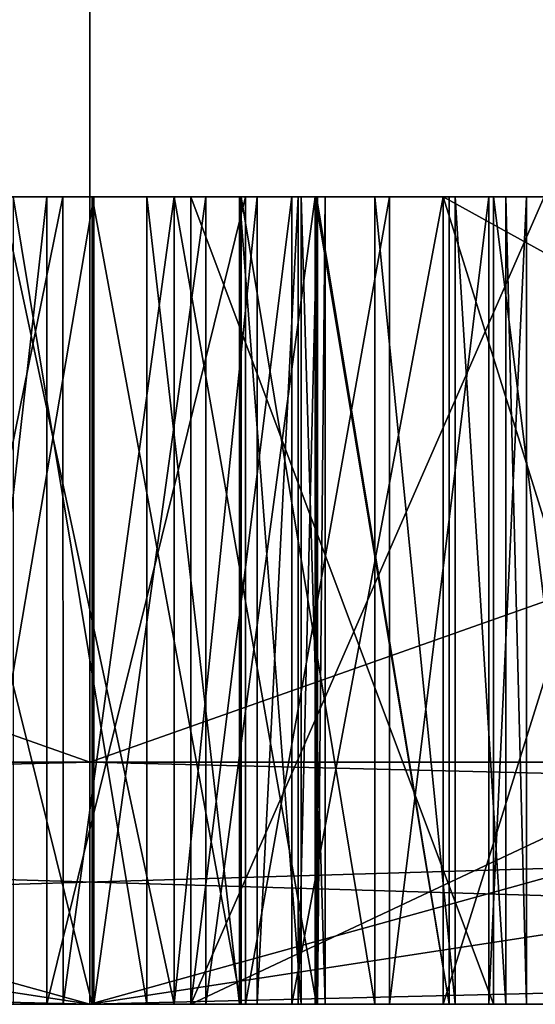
# Model space of a CAD drawing. Header units: millimetres. Extents: x -25 to 90, y -3 to 328.
# Tile 10 of 139: x -0.087 to 0.552, y -3 to -1.78. Entities that reach past the tile are written whole.
import ezdxf

# ---------------------------------------------------------------- set-up
doc = ezdxf.new("R2010")
doc.units = ezdxf.units.MM
doc.header["$LTSCALE"] = 65.185185
for name, color, linetype in [('430', 7, 'CONTINUOUS'), ('433', 7, 'CONTINUOUS'), ('436', 7, 'CONTINUOUS'), ('437', 7, 'CONTINUOUS'), ('438', 7, 'CONTINUOUS'), ('443', 7, 'CONTINUOUS'), ('445', 7, 'CONTINUOUS'), ('446', 7, 'CONTINUOUS'), ('447', 7, 'CONTINUOUS'), ('448', 7, 'CONTINUOUS'), ('451', 7, 'CONTINUOUS'), ('452', 7, 'CONTINUOUS'), ('453', 7, 'CONTINUOUS'), ('454', 7, 'CONTINUOUS'), ('591', 7, 'CONTINUOUS'), ('592', 7, 'CONTINUOUS'), ('593', 7, 'CONTINUOUS'), ('594', 7, 'CONTINUOUS'), ('595', 7, 'CONTINUOUS'), ('609', 7, 'CONTINUOUS'), ('610', 7, 'CONTINUOUS'), ('611', 7, 'CONTINUOUS'), ('613', 7, 'CONTINUOUS'), ('614', 7, 'CONTINUOUS'), ('615', 7, 'CONTINUOUS'), ('694', 7, 'CONTINUOUS'), ('695', 7, 'CONTINUOUS'), ('696', 7, 'CONTINUOUS'), ('697', 7, 'CONTINUOUS'), ('698', 7, 'CONTINUOUS'), ('706', 7, 'CONTINUOUS'), ('707', 7, 'CONTINUOUS'), ('708', 7, 'CONTINUOUS'), ('709', 7, 'CONTINUOUS'), ('710', 7, 'CONTINUOUS'), ('715', 7, 'CONTINUOUS'), ('716', 7, 'CONTINUOUS'), ('717', 7, 'CONTINUOUS'), ('718', 7, 'CONTINUOUS'), ('719', 7, 'CONTINUOUS'), ('720', 7, 'CONTINUOUS'), ('751', 7, 'CONTINUOUS'), ('754', 7, 'CONTINUOUS'), ('755', 7, 'CONTINUOUS')]:
    doc.layers.add(name, color=color, linetype=linetype)

msp = doc.modelspace()

# ---------------------------------------------------------------- linework, layer by layer
at = {"layer": '430', "linetype": 'CONTINUOUS'}
for points in [[(0, -3, 24.6), (-12.3004, -3, 21.304), (0, -3, 23.5), (0, -3, 24.6)], [(0, -3, 23.5), (-12.3004, -3, 21.304), (-11.75, -3, 20.3516), (0, -3, 23.5)], [(-12.3004, -3, -21.304), (0, -3, -24.6), (0, -3, -23.5), (-12.3004, -3, -21.304)], [(-11.75, -3, -20.3516), (-12.3004, -3, -21.304), (0, -3, -23.5), (-11.75, -3, -20.3516)], [(12.3004, -3, 21.304), (0, -3, 24.6), (0, -3, 23.5), (12.3004, -3, 21.304)], [(11.75, -3, 20.3516), (12.3004, -3, 21.304), (0, -3, 23.5), (11.75, -3, 20.3516)], [(0, -3, -24.6), (12.3004, -3, -21.304), (0, -3, -23.5), (0, -3, -24.6)], [(0, -3, -23.5), (12.3004, -3, -21.304), (11.75, -3, -20.3516), (0, -3, -23.5)]]:
    msp.add_3dface(points, dxfattribs=at)
at = {"layer": '433', "linetype": 'CONTINUOUS'}
for points in [[(-4.9749, 3.2, 15.3121), (4.9749, 3.2, 15.3121), (-4.9749, -2.7, 15.3121), (-4.9749, 3.2, 15.3121)], [(-4.9749, -2.7, 15.3121), (4.9749, 3.2, 15.3121), (4.9749, -2.7, 15.3121), (-4.9749, -2.7, 15.3121)]]:
    msp.add_3dface(points, dxfattribs=at)
at = {"layer": '436', "linetype": 'CONTINUOUS'}
for points in [[(-12.45, -2.7, 21.564), (0, -2.7, 24.9), (-12.45, 1.7, 21.564), (-12.45, -2.7, 21.564)], [(-12.45, 1.7, 21.564), (0, -2.7, 24.9), (0, 1.7, 24.9), (-12.45, 1.7, 21.564)], [(0, -2.7, 24.9), (12.45, -2.7, 21.564), (0, 1.7, 24.9), (0, -2.7, 24.9)], [(0, 1.7, 24.9), (12.45, -2.7, 21.564), (12.45, 1.7, 21.564), (0, 1.7, 24.9)]]:
    msp.add_3dface(points, dxfattribs=at)
at = {"layer": '437', "linetype": 'CONTINUOUS'}
for points in [[(4.9749, 3.2, -15.3121), (-4.9749, 3.2, -15.3121), (4.9749, -2.7, -15.3121), (4.9749, 3.2, -15.3121)], [(4.9749, -2.7, -15.3121), (-4.9749, 3.2, -15.3121), (-4.9749, -2.7, -15.3121), (4.9749, -2.7, -15.3121)]]:
    msp.add_3dface(points, dxfattribs=at)
at = {"layer": '438', "linetype": 'CONTINUOUS'}
for points in [[(0, -2.7, -24.9), (-12.45, -2.7, -21.564), (0, 1.7, -24.9), (0, -2.7, -24.9)], [(0, 1.7, -24.9), (-12.45, -2.7, -21.564), (-12.45, 1.7, -21.564), (0, 1.7, -24.9)], [(12.45, -2.7, -21.564), (0, -2.7, -24.9), (12.45, 1.7, -21.564), (12.45, -2.7, -21.564)], [(12.45, 1.7, -21.564), (0, -2.7, -24.9), (0, 1.7, -24.9), (12.45, 1.7, -21.564)]]:
    msp.add_3dface(points, dxfattribs=at)
at = {"layer": '443', "linetype": 'CONTINUOUS'}
for points in [[(0, -3, 23.5), (-11.75, -3, 20.3516), (0, -1.2, 23.5), (0, -3, 23.5)], [(0, -1.2, 23.5), (-11.75, -3, 20.3516), (-11.75, -1.2, 20.3516), (0, -1.2, 23.5)], [(11.75, -3, 20.3516), (0, -3, 23.5), (11.75, -1.2, 20.3516), (11.75, -3, 20.3516)], [(11.75, -1.2, 20.3516), (0, -3, 23.5), (0, -1.2, 23.5), (11.75, -1.2, 20.3516)]]:
    msp.add_3dface(points, dxfattribs=at)
at = {"layer": '445', "linetype": 'CONTINUOUS'}
for points in [[(0, -1.2, 21), (-6.4893, -1.2, 19.9722), (0, -3, 21), (0, -1.2, 21)], [(0, -3, 21), (-6.4893, -1.2, 19.9722), (-6.4893, -3, 19.9722), (0, -3, 21)], [(6.4893, -1.2, 19.9722), (0, -1.2, 21), (6.4893, -3, 19.9722), (6.4893, -1.2, 19.9722)], [(6.4893, -3, 19.9722), (0, -1.2, 21), (0, -3, 21), (6.4893, -3, 19.9722)]]:
    msp.add_3dface(points, dxfattribs=at)
at = {"layer": '446', "linetype": 'CONTINUOUS'}
for points in [[(12.3435, -3, 16.9894), (-12.3435, -3, 16.9894), (-5.0679, -3, 15.5973), (12.3435, -3, 16.9894)], [(-1.3125, -3, 17), (-12.3435, -3, 16.9894), (1.0625, -3, 17), (-1.3125, -3, 17)], [(-12.3435, -3, 16.9894), (12.3435, -3, 16.9894), (1.0625, -3, 17), (-12.3435, -3, 16.9894)], [(-5.0679, -3, -15.5973), (-12.3435, -3, -16.9894), (5.0679, -3, -15.5973), (-5.0679, -3, -15.5973)], [(5.0679, -3, -15.5973), (-12.3435, -3, -16.9894), (-0.0535, -3, -16.9584), (5.0679, -3, -15.5973)], [(-0.0535, -3, -16.9584), (-12.3435, -3, -16.9894), (-0.1666, -3, -16.9637), (-0.0535, -3, -16.9584)], [(0, -3, 21), (-6.4893, -3, 19.9722), (-4.375, -3, 20), (0, -3, 21)], [(-6.4893, -3, -19.9722), (0, -3, -21), (4.4465, -3, -20), (-6.4893, -3, -19.9722)], [(5.5393, -3, -19.4972), (-6.4893, -3, -19.9722), (4.4465, -3, -19.6343), (5.5393, -3, -19.4972)], [(-6.4893, -3, -19.9722), (5.5393, -3, -19.4972), (2.8011, -3, -19.2022), (-6.4893, -3, -19.9722)], [(4.4465, -3, -19.6343), (-6.4893, -3, -19.9722), (4.4465, -3, -20), (4.4465, -3, -19.6343)], [(1.5628, -3, -19.2022), (-6.4893, -3, -19.9722), (2.8011, -3, -19.2022), (1.5628, -3, -19.2022)], [(-6.4893, -3, -19.9722), (1.5628, -3, -19.2022), (-0.3568, -3, -19.2022), (-6.4893, -3, -19.9722)], [(5.0679, -3, 15.5973), (12.3435, -3, 16.9894), (-5.0679, -3, 15.5973), (5.0679, -3, 15.5973)], [(-4.125, -3, 20), (0, -3, 21), (-4.375, -3, 20), (-4.125, -3, 20)], [(0, -3, 21), (-4.125, -3, 20), (-1.625, -3, 20), (0, -3, 21)], [(-1.375, -3, 20), (0, -3, 21), (-1.625, -3, 20), (-1.375, -3, 20)], [(0, -3, 21), (-1.375, -3, 20), (0.125, -3, 20), (0, -3, 21)], [(-1.375, -3, 20), (-1.0625, -3, 19.9362), (0.125, -3, 20), (-1.375, -3, 20)], [(-1, -3, 17.0638), (-1.3125, -3, 17), (0.75, -3, 17.0638), (-1, -3, 17.0638)], [(0.75, -3, 17.0638), (-1.3125, -3, 17), (1.0625, -3, 17), (0.75, -3, 17.0638)], [(-1.0625, -3, 19.9362), (-0.75, -3, 19.7447), (0.125, -3, 20), (-1.0625, -3, 19.9362)], [(-0.6875, -3, 17.2553), (-1, -3, 17.0638), (0.4375, -3, 17.2553), (-0.6875, -3, 17.2553)], [(0.4375, -3, 17.2553), (-1, -3, 17.0638), (0.75, -3, 17.0638), (0.4375, -3, 17.2553)], [(-0.8102, -3, -18.7712), (0.2789, -3, -18.6122), (-0.843, -3, -18.5706), (-0.8102, -3, -18.7712)], [(-0.843, -3, -18.5706), (0.2789, -3, -18.6122), (0.0028, -3, -18.2011), (-0.843, -3, -18.5706)], [(-0.2451, -3, -18.2778), (-0.843, -3, -18.5706), (0.0028, -3, -18.2011), (-0.2451, -3, -18.2778)], [(0.1436, -3, -18.7851), (0.2789, -3, -18.6122), (-0.8102, -3, -18.7712), (0.1436, -3, -18.7851)], [(-0.7328, -3, -18.8927), (0.1436, -3, -18.7851), (-0.8102, -3, -18.7712), (-0.7328, -3, -18.8927)], [(-0.75, -3, 19.7447), (-0.5625, -3, 19.4894), (0.125, -3, 20), (-0.75, -3, 19.7447)], [(0.0047, -3, -18.8989), (0.1436, -3, -18.7851), (-0.7328, -3, -18.8927), (0.0047, -3, -18.8989)], [(-0.6054, -3, -18.9677), (0.0047, -3, -18.8989), (-0.7328, -3, -18.8927), (-0.6054, -3, -18.9677)], [(-0.6875, -3, 18.6596), (-0.5, -3, 18.4681), (0.125, -3, 20), (-0.6875, -3, 18.6596)], [(-0.5, -3, 19.2979), (-0.6875, -3, 18.6596), (0.125, -3, 20), (-0.5, -3, 19.2979)], [(-0.5, -3, 17.5106), (-0.6875, -3, 17.2553), (0.25, -3, 17.5106), (-0.5, -3, 17.5106)], [(0.25, -3, 17.5106), (-0.6875, -3, 17.2553), (0.4375, -3, 17.2553), (0.25, -3, 17.5106)], [(-0.1653, -3, -18.977), (0.0047, -3, -18.8989), (-0.6054, -3, -18.9677), (-0.1653, -3, -18.977)], [(-0.5625, -3, 19.4894), (-0.5, -3, 19.2979), (0.125, -3, 20), (-0.5625, -3, 19.4894)], [(-0.5, -3, 18.4681), (-0.375, -3, 18.1489), (0.125, -3, 18.3404), (-0.5, -3, 18.4681)], [(0.125, -3, 20), (-0.5, -3, 18.4681), (0.125, -3, 18.3404), (0.125, -3, 20)], [(-0.375, -3, 17.8298), (-0.5, -3, 17.5106), (0.125, -3, 17.766), (-0.375, -3, 17.8298)], [(0.125, -3, 17.766), (-0.5, -3, 17.5106), (0.25, -3, 17.5106), (0.125, -3, 17.766)], [(-0.375, -3, 18.1489), (-0.375, -3, 17.8298), (2.0625, -3, 18.0213), (-0.375, -3, 18.1489)], [(2.0625, -3, 18.0213), (-0.375, -3, 17.8298), (2.0625, -3, 17.8936), (2.0625, -3, 18.0213)], [(2.0625, -3, 17.8936), (-0.375, -3, 17.8298), (0.125, -3, 17.766), (2.0625, -3, 17.8936)], [(0.5625, -3, 18.3404), (-0.375, -3, 18.1489), (2, -3, 18.2128), (0.5625, -3, 18.3404)], [(-0.375, -3, 18.1489), (0.5625, -3, 18.3404), (0.125, -3, 18.3404), (-0.375, -3, 18.1489)], [(2, -3, 18.2128), (-0.375, -3, 18.1489), (2.0625, -3, 18.0213), (2, -3, 18.2128)], [(1.5628, -3, -19.2022), (1.2945, -3, -19.1577), (-0.3568, -3, -19.2022), (1.5628, -3, -19.2022)], [(-0.3568, -3, -19.2022), (1.2945, -3, -19.1577), (-0.1094, -3, -19.1718), (-0.3568, -3, -19.2022)], [(-0.1094, -3, -19.1718), (1.2945, -3, -19.1577), (0.1044, -3, -19.0859), (-0.1094, -3, -19.1718)], [(12.3435, -3, -16.9894), (5.0679, -3, -15.5973), (-0.0535, -3, -16.9584), (12.3435, -3, -16.9894)], [(0.1926, -3, -16.9979), (12.3435, -3, -16.9894), (-0.0535, -3, -16.9584), (0.1926, -3, -16.9979)], [(6.4893, -3, 19.9722), (0, -3, 21), (4.75, -3, 20), (6.4893, -3, 19.9722)], [(2.25, -3, 20), (0, -3, 21), (0.125, -3, 20), (2.25, -3, 20)], [(0, -3, 21), (2.25, -3, 20), (4.375, -3, 20), (0, -3, 21)], [(0, -3, 21), (4.375, -3, 20), (4.75, -3, 20), (0, -3, 21)], [(0, -3, -21), (6.4893, -3, -19.9722), (5.2692, -3, -20.0416), (0, -3, -21)], [(4.9991, -3, -20.0083), (0, -3, -21), (5.073, -3, -20.019), (4.9991, -3, -20.0083)], [(0, -3, -21), (4.9991, -3, -20.0083), (4.6958, -3, -20), (0, -3, -21)], [(5.073, -3, -20.019), (0, -3, -21), (5.1363, -3, -20.0291), (5.073, -3, -20.019)], [(5.1363, -3, -20.0291), (0, -3, -21), (5.1983, -3, -20.0382), (5.1363, -3, -20.0291)], [(5.1983, -3, -20.0382), (0, -3, -21), (5.2692, -3, -20.0416), (5.1983, -3, -20.0382)], [(4.4465, -3, -20), (0, -3, -21), (4.6958, -3, -20), (4.4465, -3, -20)], [(0.0028, -3, -18.2011), (0.2789, -3, -18.6122), (0.1875, -3, -18.1177), (0.0028, -3, -18.2011)], [(1.2945, -3, -19.1577), (1.136, -3, -19.0516), (0.1044, -3, -19.0859), (1.2945, -3, -19.1577)], [(0.1044, -3, -19.0859), (1.136, -3, -19.0516), (0.2808, -3, -18.9465), (0.1044, -3, -19.0859)], [(0.5, -3, 17.766), (2.0625, -3, 17.8936), (0.125, -3, 17.766), (0.5, -3, 17.766)], [(0.1875, -3, -18.1177), (0.2789, -3, -18.6122), (0.3529, -3, -18.0026), (0.1875, -3, -18.1177)], [(12.3435, -3, -16.9894), (0.1926, -3, -16.9979), (2.2568, -3, -17), (12.3435, -3, -16.9894)], [(1.2429, -3, -17), (2.2568, -3, -17), (0.1926, -3, -16.9979), (1.2429, -3, -17)], [(0.9936, -3, -17), (1.2429, -3, -17), (0.1926, -3, -16.9979), (0.9936, -3, -17)], [(0.3712, -3, -17.1029), (0.9936, -3, -17), (0.1926, -3, -16.9979), (0.3712, -3, -17.1029)], [(0.9936, -3, -18.6163), (0.9936, -3, -17), (0.2789, -3, -18.6122), (0.9936, -3, -18.6163)], [(0.2789, -3, -18.6122), (0.9936, -3, -17), (0.4525, -3, -17.8845), (0.2789, -3, -18.6122)], [(0.4451, -3, -18.7119), (0.9936, -3, -18.6163), (0.2789, -3, -18.6122), (0.4451, -3, -18.7119)], [(0.3529, -3, -18.0026), (0.2789, -3, -18.6122), (0.4525, -3, -17.8845), (0.3529, -3, -18.0026)], [(1.136, -3, -19.0516), (1.0363, -3, -18.8864), (0.2808, -3, -18.9465), (1.136, -3, -19.0516)], [(0.2808, -3, -18.9465), (1.0363, -3, -18.8864), (0.4451, -3, -18.7119), (0.2808, -3, -18.9465)], [(0.4942, -3, -17.2703), (0.9936, -3, -17), (0.3712, -3, -17.1029), (0.4942, -3, -17.2703)], [(0.4375, -3, 18.6596), (0.75, -3, 18.8511), (0.4375, -3, 19.6809), (0.4375, -3, 18.6596)], [(0.4375, -3, 19.6809), (0.75, -3, 18.8511), (2.25, -3, 19.6809), (0.4375, -3, 19.6809)], [(1.0363, -3, -18.8864), (0.9936, -3, -18.6163), (0.4451, -3, -18.7119), (1.0363, -3, -18.8864)], [(0.4525, -3, -17.8845), (0.9936, -3, -17), (0.5149, -3, -17.7381), (0.4525, -3, -17.8845)], [(0.5407, -3, -17.5235), (0.9936, -3, -17), (0.4942, -3, -17.2703), (0.5407, -3, -17.5235)], [(2, -3, 17.7021), (2.0625, -3, 17.8936), (0.5, -3, 17.766), (2, -3, 17.7021)], [(0.625, -3, 17.5106), (2, -3, 17.7021), (0.5, -3, 17.766), (0.625, -3, 17.5106)], [(0.5149, -3, -17.7381), (0.9936, -3, -17), (0.5407, -3, -17.5235), (0.5149, -3, -17.7381)]]:
    msp.add_3dface(points, dxfattribs=at)
at = {"layer": '447', "linetype": 'CONTINUOUS'}
for points in [[(-11.75, -3, -20.3516), (0, -3, -23.5), (-11.75, -1.2, -20.3516), (-11.75, -3, -20.3516)], [(0, -3, -23.5), (0, -1.2, -23.5), (-11.75, -1.2, -20.3516), (0, -3, -23.5)], [(0, -3, -23.5), (11.75, -3, -20.3516), (0, -1.2, -23.5), (0, -3, -23.5)], [(11.75, -3, -20.3516), (11.75, -1.2, -20.3516), (0, -1.2, -23.5), (11.75, -3, -20.3516)]]:
    msp.add_3dface(points, dxfattribs=at)
at = {"layer": '448', "linetype": 'CONTINUOUS'}
for points in [[(-6.4893, -1.2, -19.9722), (0, -1.2, -21), (-6.4893, -3, -19.9722), (-6.4893, -1.2, -19.9722)], [(0, -1.2, -21), (0, -3, -21), (-6.4893, -3, -19.9722), (0, -1.2, -21)], [(0, -1.2, -21), (6.4893, -1.2, -19.9722), (0, -3, -21), (0, -1.2, -21)], [(6.4893, -1.2, -19.9722), (6.4893, -3, -19.9722), (0, -3, -21), (6.4893, -1.2, -19.9722)]]:
    msp.add_3dface(points, dxfattribs=at)
at = {"layer": '451', "linetype": 'CONTINUOUS'}
for points in [[(-4.9749, -2.7, -15.3121), (-5.0679, -3, -15.5973), (5.0679, -3, -15.5973), (-4.9749, -2.7, -15.3121)], [(4.9749, -2.7, -15.3121), (-4.9749, -2.7, -15.3121), (5.0679, -3, -15.5973), (4.9749, -2.7, -15.3121)]]:
    msp.add_3dface(points, dxfattribs=at)
at = {"layer": '452', "linetype": 'CONTINUOUS'}
for points in [[(-4.9749, -2.7, 15.3121), (4.9749, -2.7, 15.3121), (-5.0679, -3, 15.5973), (-4.9749, -2.7, 15.3121)], [(4.9749, -2.7, 15.3121), (5.0679, -3, 15.5973), (-5.0679, -3, 15.5973), (4.9749, -2.7, 15.3121)]]:
    msp.add_3dface(points, dxfattribs=at)
at = {"layer": '453', "linetype": 'CONTINUOUS'}
for points in [[(-12.3004, -3, 21.304), (0, -3, 24.6), (-12.45, -2.7, 21.564), (-12.3004, -3, 21.304)], [(0, -3, 24.6), (0, -2.7, 24.9), (-12.45, -2.7, 21.564), (0, -3, 24.6)], [(0, -3, 24.6), (12.3004, -3, 21.304), (0, -2.7, 24.9), (0, -3, 24.6)], [(12.3004, -3, 21.304), (12.45, -2.7, 21.564), (0, -2.7, 24.9), (12.3004, -3, 21.304)]]:
    msp.add_3dface(points, dxfattribs=at)
at = {"layer": '454', "linetype": 'CONTINUOUS'}
for points in [[(-12.3004, -3, -21.304), (-12.45, -2.7, -21.564), (0, -2.7, -24.9), (-12.3004, -3, -21.304)], [(0, -3, -24.6), (-12.3004, -3, -21.304), (0, -2.7, -24.9), (0, -3, -24.6)], [(12.3004, -3, -21.304), (0, -3, -24.6), (12.45, -2.7, -21.564), (12.3004, -3, -21.304)], [(0, -3, -24.6), (0, -2.7, -24.9), (12.45, -2.7, -21.564), (0, -3, -24.6)]]:
    msp.add_3dface(points, dxfattribs=at)
at = {"layer": '591', "linetype": 'CONTINUOUS'}
for points in [[(0.625, -3, 17.5106), (0.5, -3, 17.766), (0.5, -2, 17.766), (0.625, -3, 17.5106)], [(0.625, -2, 17.5106), (0.625, -3, 17.5106), (0.5, -2, 17.766), (0.625, -2, 17.5106)]]:
    msp.add_3dface(points, dxfattribs=at)
at = {"layer": '592', "linetype": 'CONTINUOUS'}
for points in [[(0.5, -3, 17.766), (0.125, -3, 17.766), (0.125, -2, 17.766), (0.5, -3, 17.766)], [(0.5, -2, 17.766), (0.5, -3, 17.766), (0.125, -2, 17.766), (0.5, -2, 17.766)]]:
    msp.add_3dface(points, dxfattribs=at)
at = {"layer": '593', "linetype": 'CONTINUOUS'}
for points in [[(0.125, -3, 17.766), (0.25, -3, 17.5106), (0.25, -2, 17.5106), (0.125, -3, 17.766)], [(0.125, -2, 17.766), (0.125, -3, 17.766), (0.25, -2, 17.5106), (0.125, -2, 17.766)]]:
    msp.add_3dface(points, dxfattribs=at)
at = {"layer": '594', "linetype": 'CONTINUOUS'}
for points in [[(0.25, -3, 17.5106), (0.4375, -3, 17.2553), (0.4375, -2, 17.2553), (0.25, -3, 17.5106)], [(0.25, -2, 17.5106), (0.25, -3, 17.5106), (0.4375, -2, 17.2553), (0.25, -2, 17.5106)]]:
    msp.add_3dface(points, dxfattribs=at)
at = {"layer": '595', "linetype": 'CONTINUOUS'}
for points in [[(0.4375, -3, 17.2553), (0.75, -3, 17.0638), (0.75, -2, 17.0638), (0.4375, -3, 17.2553)], [(0.4375, -2, 17.2553), (0.4375, -3, 17.2553), (0.75, -2, 17.0638), (0.4375, -2, 17.2553)]]:
    msp.add_3dface(points, dxfattribs=at)
at = {"layer": '609', "linetype": 'CONTINUOUS'}
for points in [[(0.75, -3, 18.8511), (0.4375, -3, 18.6596), (0.4375, -2, 18.6596), (0.75, -3, 18.8511)], [(0.75, -2, 18.8511), (0.75, -3, 18.8511), (0.4375, -2, 18.6596), (0.75, -2, 18.8511)]]:
    msp.add_3dface(points, dxfattribs=at)
at = {"layer": '610', "linetype": 'CONTINUOUS'}
for points in [[(0.4375, -3, 18.6596), (0.4375, -3, 19.6809), (0.4375, -2, 18.6596), (0.4375, -3, 18.6596)], [(0.4375, -2, 18.6596), (0.4375, -3, 19.6809), (0.4375, -2, 19.6809), (0.4375, -2, 18.6596)]]:
    msp.add_3dface(points, dxfattribs=at)
at = {"layer": '611', "linetype": 'CONTINUOUS'}
for points in [[(0.4375, -3, 19.6809), (2.25, -3, 19.6809), (0.4375, -2, 19.6809), (0.4375, -3, 19.6809)], [(0.4375, -2, 19.6809), (2.25, -3, 19.6809), (2.25, -2, 19.6809), (0.4375, -2, 19.6809)]]:
    msp.add_3dface(points, dxfattribs=at)
at = {"layer": '613', "linetype": 'CONTINUOUS'}
for points in [[(2.25, -3, 20), (0.125, -3, 20), (2.25, -2, 20), (2.25, -3, 20)], [(2.25, -2, 20), (0.125, -3, 20), (0.125, -2, 20), (2.25, -2, 20)]]:
    msp.add_3dface(points, dxfattribs=at)
at = {"layer": '614', "linetype": 'CONTINUOUS'}
for points in [[(0.125, -3, 20), (0.125, -3, 18.3404), (0.125, -2, 20), (0.125, -3, 20)], [(0.125, -2, 20), (0.125, -3, 18.3404), (0.125, -2, 18.3404), (0.125, -2, 20)]]:
    msp.add_3dface(points, dxfattribs=at)
at = {"layer": '615', "linetype": 'CONTINUOUS'}
for points in [[(0.125, -3, 18.3404), (0.5625, -3, 18.3404), (0.5625, -2, 18.3404), (0.125, -3, 18.3404)], [(0.125, -3, 18.3404), (0.5625, -2, 18.3404), (0.125, -2, 18.3404), (0.125, -3, 18.3404)]]:
    msp.add_3dface(points, dxfattribs=at)
at = {"layer": '694', "linetype": 'CONTINUOUS'}
for points in [[(-0.095, -2, -17.1579), (-0.095, -3, -17.1579), (0.0707, -3, -17.1836), (-0.095, -2, -17.1579)], [(0.0707, -2, -17.1836), (-0.095, -2, -17.1579), (0.0707, -3, -17.1836), (0.0707, -2, -17.1836)], [(0.1853, -2, -17.2512), (0.0707, -2, -17.1836), (0.1853, -3, -17.2512), (0.1853, -2, -17.2512)], [(0.1853, -3, -17.2512), (0.0707, -2, -17.1836), (0.0707, -3, -17.1836), (0.1853, -3, -17.2512)]]:
    msp.add_3dface(points, dxfattribs=at)
at = {"layer": '695', "linetype": 'CONTINUOUS'}
for points in [[(0.1853, -2, -17.2512), (0.1853, -3, -17.2512), (0.2616, -3, -17.3584), (0.1853, -2, -17.2512)], [(0.2616, -2, -17.3584), (0.1853, -2, -17.2512), (0.2616, -3, -17.3584), (0.2616, -2, -17.3584)], [(0.2914, -2, -17.5277), (0.2616, -2, -17.3584), (0.2914, -3, -17.5277), (0.2914, -2, -17.5277)], [(0.2914, -3, -17.5277), (0.2616, -2, -17.3584), (0.2616, -3, -17.3584), (0.2914, -3, -17.5277)]]:
    msp.add_3dface(points, dxfattribs=at)
at = {"layer": '696', "linetype": 'CONTINUOUS'}
for points in [[(0.2581, -2, -17.7188), (0.2819, -2, -17.639), (0.2581, -3, -17.7188), (0.2581, -2, -17.7188)], [(0.2581, -3, -17.7188), (0.2819, -2, -17.639), (0.2819, -3, -17.639), (0.2581, -3, -17.7188)], [(0.2914, -2, -17.5277), (0.2914, -3, -17.5277), (0.2819, -3, -17.639), (0.2914, -2, -17.5277)], [(0.2819, -2, -17.639), (0.2914, -2, -17.5277), (0.2819, -3, -17.639), (0.2819, -2, -17.639)]]:
    msp.add_3dface(points, dxfattribs=at)
at = {"layer": '697', "linetype": 'CONTINUOUS'}
for points in [[(0.1044, -2, -17.8934), (0.207, -2, -17.7997), (0.1044, -3, -17.8934), (0.1044, -2, -17.8934)], [(0.1044, -3, -17.8934), (0.207, -2, -17.7997), (0.2071, -3, -17.7996), (0.1044, -3, -17.8934)], [(0.207, -2, -17.7997), (0.2581, -2, -17.7188), (0.2071, -3, -17.7996), (0.207, -2, -17.7997)], [(0.2581, -2, -17.7188), (0.2581, -3, -17.7188), (0.2071, -3, -17.7996), (0.2581, -2, -17.7188)]]:
    msp.add_3dface(points, dxfattribs=at)
at = {"layer": '698', "linetype": 'CONTINUOUS'}
for points in [[(-0.237, -2, -18.0577), (-0.0334, -2, -17.9748), (-0.237, -3, -18.0577), (-0.237, -2, -18.0577)], [(-0.237, -3, -18.0577), (-0.0334, -2, -17.9748), (-0.0331, -3, -17.9747), (-0.237, -3, -18.0577)], [(-0.0334, -2, -17.9748), (0.1044, -2, -17.8934), (-0.0331, -3, -17.9747), (-0.0334, -2, -17.9748)], [(0.1044, -2, -17.8934), (0.1044, -3, -17.8934), (-0.0331, -3, -17.9747), (0.1044, -2, -17.8934)]]:
    msp.add_3dface(points, dxfattribs=at)
at = {"layer": '706', "linetype": 'CONTINUOUS'}
for points in [[(-0.1094, -3, -19.1718), (0.1044, -3, -19.0859), (-0.1094, -2, -19.1718), (-0.1094, -3, -19.1718)], [(-0.1094, -2, -19.1718), (0.1044, -3, -19.0859), (0.1044, -2, -19.0859), (-0.1094, -2, -19.1718)]]:
    msp.add_3dface(points, dxfattribs=at)
at = {"layer": '707', "linetype": 'CONTINUOUS'}
for points in [[(0.1044, -3, -19.0859), (0.2808, -3, -18.9465), (0.1044, -2, -19.0859), (0.1044, -3, -19.0859)], [(0.1044, -2, -19.0859), (0.2808, -3, -18.9465), (0.2808, -2, -18.9465), (0.1044, -2, -19.0859)], [(0.2808, -3, -18.9465), (0.4451, -3, -18.7119), (0.2808, -2, -18.9465), (0.2808, -3, -18.9465)], [(0.2808, -2, -18.9465), (0.4451, -3, -18.7119), (0.4451, -2, -18.7119), (0.2808, -2, -18.9465)]]:
    msp.add_3dface(points, dxfattribs=at)
at = {"layer": '708', "linetype": 'CONTINUOUS'}
for points in [[(0.4451, -3, -18.7119), (0.2789, -3, -18.6122), (0.2789, -2, -18.6122), (0.4451, -3, -18.7119)], [(0.4451, -2, -18.7119), (0.4451, -3, -18.7119), (0.2789, -2, -18.6122), (0.4451, -2, -18.7119)]]:
    msp.add_3dface(points, dxfattribs=at)
at = {"layer": '709', "linetype": 'CONTINUOUS'}
for points in [[(0.1436, -3, -18.7851), (0.0047, -3, -18.8989), (0.1436, -2, -18.7852), (0.1436, -3, -18.7851)], [(0.1436, -2, -18.7852), (0.0047, -3, -18.8989), (0.0047, -2, -18.8989), (0.1436, -2, -18.7852)], [(0.2789, -3, -18.6122), (0.1436, -3, -18.7851), (0.2789, -2, -18.6122), (0.2789, -3, -18.6122)], [(0.2789, -2, -18.6122), (0.1436, -3, -18.7851), (0.1436, -2, -18.7852), (0.2789, -2, -18.6122)]]:
    msp.add_3dface(points, dxfattribs=at)
at = {"layer": '710', "linetype": 'CONTINUOUS'}
for points in [[(0.0047, -3, -18.8989), (-0.1653, -3, -18.977), (0.0047, -2, -18.8989), (0.0047, -3, -18.8989)], [(0.0047, -2, -18.8989), (-0.1653, -3, -18.977), (-0.1653, -2, -18.977), (0.0047, -2, -18.8989)]]:
    msp.add_3dface(points, dxfattribs=at)
at = {"layer": '715', "linetype": 'CONTINUOUS'}
for points in [[(-0.2451, -3, -18.2778), (0.0028, -3, -18.2011), (-0.2451, -2, -18.2778), (-0.2451, -3, -18.2778)], [(-0.2451, -2, -18.2778), (0.0028, -3, -18.2011), (0.0026, -2, -18.2012), (-0.2451, -2, -18.2778)], [(0.0028, -3, -18.2011), (0.1875, -3, -18.1177), (0.0026, -2, -18.2012), (0.0028, -3, -18.2011)], [(0.0026, -2, -18.2012), (0.1875, -3, -18.1177), (0.1875, -2, -18.1177), (0.0026, -2, -18.2012)]]:
    msp.add_3dface(points, dxfattribs=at)
at = {"layer": '716', "linetype": 'CONTINUOUS'}
for points in [[(0.1875, -3, -18.1177), (0.3529, -3, -18.0026), (0.1875, -2, -18.1177), (0.1875, -3, -18.1177)], [(0.1875, -2, -18.1177), (0.3529, -3, -18.0026), (0.3529, -2, -18.0026), (0.1875, -2, -18.1177)], [(0.3529, -3, -18.0026), (0.4525, -3, -17.8845), (0.3529, -2, -18.0026), (0.3529, -3, -18.0026)], [(0.3529, -2, -18.0026), (0.4525, -3, -17.8845), (0.4525, -2, -17.8845), (0.3529, -2, -18.0026)]]:
    msp.add_3dface(points, dxfattribs=at)
at = {"layer": '717', "linetype": 'CONTINUOUS'}
for points in [[(0.4525, -3, -17.8845), (0.5149, -3, -17.7381), (0.4525, -2, -17.8845), (0.4525, -3, -17.8845)], [(0.4525, -2, -17.8845), (0.5149, -3, -17.7381), (0.5149, -2, -17.7381), (0.4525, -2, -17.8845)], [(0.5149, -3, -17.7381), (0.5407, -3, -17.5235), (0.5149, -2, -17.7381), (0.5149, -3, -17.7381)], [(0.5149, -2, -17.7381), (0.5407, -3, -17.5235), (0.5407, -2, -17.5235), (0.5149, -2, -17.7381)]]:
    msp.add_3dface(points, dxfattribs=at)
at = {"layer": '718', "linetype": 'CONTINUOUS'}
for points in [[(0.4942, -3, -17.2703), (0.3712, -3, -17.1029), (0.4942, -2, -17.2703), (0.4942, -3, -17.2703)], [(0.4942, -2, -17.2703), (0.3712, -3, -17.1029), (0.3712, -2, -17.1029), (0.4942, -2, -17.2703)], [(0.5407, -3, -17.5235), (0.4942, -3, -17.2703), (0.5407, -2, -17.5235), (0.5407, -3, -17.5235)], [(0.5407, -2, -17.5235), (0.4942, -3, -17.2703), (0.4942, -2, -17.2703), (0.5407, -2, -17.5235)]]:
    msp.add_3dface(points, dxfattribs=at)
at = {"layer": '719', "linetype": 'CONTINUOUS'}
for points in [[(0.1926, -3, -16.9979), (-0.0535, -3, -16.9584), (0.1927, -2, -16.9979), (0.1926, -3, -16.9979)], [(0.1927, -2, -16.9979), (-0.0535, -3, -16.9584), (-0.0535, -2, -16.9584), (0.1927, -2, -16.9979)], [(0.3712, -3, -17.1029), (0.1926, -3, -16.9979), (0.3712, -2, -17.1029), (0.3712, -3, -17.1029)], [(0.3712, -2, -17.1029), (0.1926, -3, -16.9979), (0.1927, -2, -16.9979), (0.3712, -2, -17.1029)]]:
    msp.add_3dface(points, dxfattribs=at)
at = {"layer": '720', "linetype": 'CONTINUOUS'}
for points in [[(-0.0535, -3, -16.9584), (-0.1666, -3, -16.9637), (-0.0535, -2, -16.9584), (-0.0535, -3, -16.9584)], [(-0.0535, -2, -16.9584), (-0.1666, -3, -16.9637), (-0.1666, -2, -16.9637), (-0.0535, -2, -16.9584)]]:
    msp.add_3dface(points, dxfattribs=at)
at = {"layer": '751', "linetype": 'CONTINUOUS'}
for points in [[(-0.095, -3, -17.1579), (-0.237, -3, -18.0577), (-0.0331, -3, -17.9747), (-0.095, -3, -17.1579)], [(0.0707, -3, -17.1836), (-0.095, -3, -17.1579), (-0.0331, -3, -17.9747), (0.0707, -3, -17.1836)], [(0.1044, -3, -17.8934), (0.0707, -3, -17.1836), (-0.0331, -3, -17.9747), (0.1044, -3, -17.8934)], [(0.1853, -3, -17.2512), (0.0707, -3, -17.1836), (0.1044, -3, -17.8934), (0.1853, -3, -17.2512)], [(0.1853, -3, -17.2512), (0.1044, -3, -17.8934), (0.2071, -3, -17.7996), (0.1853, -3, -17.2512)], [(0.2616, -3, -17.3584), (0.1853, -3, -17.2512), (0.2581, -3, -17.7188), (0.2616, -3, -17.3584)], [(0.2581, -3, -17.7188), (0.1853, -3, -17.2512), (0.2071, -3, -17.7996), (0.2581, -3, -17.7188)], [(0.2616, -3, -17.3584), (0.2581, -3, -17.7188), (0.2819, -3, -17.639), (0.2616, -3, -17.3584)], [(0.2914, -3, -17.5277), (0.2616, -3, -17.3584), (0.2819, -3, -17.639), (0.2914, -3, -17.5277)]]:
    msp.add_3dface(points, dxfattribs=at)
at = {"layer": '754', "linetype": 'CONTINUOUS'}
for points in [[(-0.9001, -2, -19.0432), (-0.7098, -2, -19.1517), (0.1044, -2, -19.0859), (-0.9001, -2, -19.0432)], [(-0.9001, -2, -19.0432), (0.1044, -2, -19.0859), (-0.3485, -2, -19.0028), (-0.9001, -2, -19.0432)], [(-0.5012, -2, -18.1386), (-0.8305, -2, -18.2216), (0.0026, -2, -18.2012), (-0.5012, -2, -18.1386)], [(-0.8305, -2, -18.2216), (-0.2451, -2, -18.2778), (0.0026, -2, -18.2012), (-0.8305, -2, -18.2216)], [(-0.7098, -2, -19.1517), (-0.1094, -2, -19.1718), (0.1044, -2, -19.0859), (-0.7098, -2, -19.1517)], [(0.3712, -2, -17.1029), (-0.5741, -2, -17.0806), (-0.6528, -2, -17.1274), (0.3712, -2, -17.1029)], [(-0.095, -2, -17.1579), (0.3712, -2, -17.1029), (-0.6528, -2, -17.1274), (-0.095, -2, -17.1579)], [(0.1927, -2, -16.9979), (-0.4729, -2, -17.034), (-0.5741, -2, -17.0806), (0.1927, -2, -16.9979)], [(0.3712, -2, -17.1029), (0.1927, -2, -16.9979), (-0.5741, -2, -17.0806), (0.3712, -2, -17.1029)], [(-0.237, -2, -18.0577), (-0.5012, -2, -18.1386), (0.1875, -2, -18.1177), (-0.237, -2, -18.0577)], [(-0.5012, -2, -18.1386), (0.0026, -2, -18.2012), (0.1875, -2, -18.1177), (-0.5012, -2, -18.1386)], [(0.1927, -2, -16.9979), (-0.3866, -2, -17.0043), (-0.4729, -2, -17.034), (0.1927, -2, -16.9979)], [(0.1927, -2, -16.9979), (-0.2779, -2, -16.9792), (-0.3866, -2, -17.0043), (0.1927, -2, -16.9979)], [(0.1044, -2, -19.0859), (0.2808, -2, -18.9465), (-0.3485, -2, -19.0028), (0.1044, -2, -19.0859)], [(0.2808, -2, -18.9465), (-0.1653, -2, -18.977), (-0.3485, -2, -19.0028), (0.2808, -2, -18.9465)], [(-0.0535, -2, -16.9584), (-0.1666, -2, -16.9637), (-0.2779, -2, -16.9792), (-0.0535, -2, -16.9584)], [(0.1927, -2, -16.9979), (-0.0535, -2, -16.9584), (-0.2779, -2, -16.9792), (0.1927, -2, -16.9979)], [(-0.0334, -2, -17.9748), (-0.237, -2, -18.0577), (0.3529, -2, -18.0026), (-0.0334, -2, -17.9748)], [(-0.237, -2, -18.0577), (0.1875, -2, -18.1177), (0.3529, -2, -18.0026), (-0.237, -2, -18.0577)], [(0.2808, -2, -18.9465), (0.0047, -2, -18.8989), (-0.1653, -2, -18.977), (0.2808, -2, -18.9465)], [(-0.095, -2, -17.1579), (0.0707, -2, -17.1836), (0.3712, -2, -17.1029), (-0.095, -2, -17.1579)], [(0.1044, -2, -17.8934), (-0.0334, -2, -17.9748), (0.4525, -2, -17.8845), (0.1044, -2, -17.8934)], [(-0.0334, -2, -17.9748), (0.3529, -2, -18.0026), (0.4525, -2, -17.8845), (-0.0334, -2, -17.9748)], [(0.4451, -2, -18.7119), (0.1436, -2, -18.7852), (0.0047, -2, -18.8989), (0.4451, -2, -18.7119)], [(0.2808, -2, -18.9465), (0.4451, -2, -18.7119), (0.0047, -2, -18.8989), (0.2808, -2, -18.9465)], [(0.0707, -2, -17.1836), (0.1853, -2, -17.2512), (0.3712, -2, -17.1029), (0.0707, -2, -17.1836)], [(0.207, -2, -17.7997), (0.1044, -2, -17.8934), (0.4525, -2, -17.8845), (0.207, -2, -17.7997)], [(0.4451, -2, -18.7119), (0.2789, -2, -18.6122), (0.1436, -2, -18.7852), (0.4451, -2, -18.7119)], [(0.1853, -2, -17.2512), (0.2616, -2, -17.3584), (0.4942, -2, -17.2703), (0.1853, -2, -17.2512)], [(0.1853, -2, -17.2512), (0.4942, -2, -17.2703), (0.3712, -2, -17.1029), (0.1853, -2, -17.2512)], [(0.2581, -2, -17.7188), (0.207, -2, -17.7997), (0.5149, -2, -17.7381), (0.2581, -2, -17.7188)], [(0.207, -2, -17.7997), (0.4525, -2, -17.8845), (0.5149, -2, -17.7381), (0.207, -2, -17.7997)], [(0.2819, -2, -17.639), (0.2581, -2, -17.7188), (0.5407, -2, -17.5235), (0.2819, -2, -17.639)], [(0.2581, -2, -17.7188), (0.5149, -2, -17.7381), (0.5407, -2, -17.5235), (0.2581, -2, -17.7188)], [(0.2616, -2, -17.3584), (0.2914, -2, -17.5277), (0.5407, -2, -17.5235), (0.2616, -2, -17.3584)], [(0.2616, -2, -17.3584), (0.5407, -2, -17.5235), (0.4942, -2, -17.2703), (0.2616, -2, -17.3584)], [(0.2914, -2, -17.5277), (0.2819, -2, -17.639), (0.5407, -2, -17.5235), (0.2914, -2, -17.5277)]]:
    msp.add_3dface(points, dxfattribs=at)
at = {"layer": '755', "linetype": 'CONTINUOUS'}
for points in [[(0.5625, -2, 18.3404), (0.8125, -2, 18.5319), (0.125, -2, 18.3404), (0.5625, -2, 18.3404)], [(0.8125, -2, 18.5319), (0.4375, -2, 18.6596), (0.125, -2, 18.3404), (0.8125, -2, 18.5319)], [(0.5, -2, 17.766), (0.125, -2, 17.766), (0.25, -2, 17.5106), (0.5, -2, 17.766)], [(0.4375, -2, 18.6596), (0.4375, -2, 19.6809), (0.125, -2, 18.3404), (0.4375, -2, 18.6596)], [(0.4375, -2, 19.6809), (2.25, -2, 20), (0.125, -2, 20), (0.4375, -2, 19.6809)], [(0.4375, -2, 19.6809), (0.125, -2, 20), (0.125, -2, 18.3404), (0.4375, -2, 19.6809)], [(0.625, -2, 17.5106), (0.5, -2, 17.766), (0.25, -2, 17.5106), (0.625, -2, 17.5106)], [(0.625, -2, 17.5106), (0.25, -2, 17.5106), (0.4375, -2, 17.2553), (0.625, -2, 17.5106)], [(0.8125, -2, 18.5319), (1.0625, -2, 18.5957), (0.4375, -2, 18.6596), (0.8125, -2, 18.5319)], [(1.0625, -2, 18.5957), (2.0625, -2, 18.6596), (0.4375, -2, 18.6596), (1.0625, -2, 18.5957)], [(1.4375, -2, 17.3191), (1.0625, -2, 17.3191), (0.4375, -2, 17.2553), (1.4375, -2, 17.3191)], [(1.4375, -2, 17.3191), (0.4375, -2, 17.2553), (2.0625, -2, 17.2553), (1.4375, -2, 17.3191)], [(1.0625, -2, 17.3191), (0.8125, -2, 17.383), (0.4375, -2, 17.2553), (1.0625, -2, 17.3191)], [(0.8125, -2, 17.383), (0.625, -2, 17.5106), (0.4375, -2, 17.2553), (0.8125, -2, 17.383)], [(0.4375, -2, 17.2553), (0.75, -2, 17.0638), (2.0625, -2, 17.2553), (0.4375, -2, 17.2553)], [(2.0625, -2, 18.6596), (1.75, -2, 18.8511), (0.4375, -2, 18.6596), (2.0625, -2, 18.6596)], [(1.75, -2, 18.8511), (0.75, -2, 18.8511), (0.4375, -2, 18.6596), (1.75, -2, 18.8511)], [(0.4375, -2, 19.6809), (2.25, -2, 19.6809), (2.25, -2, 20), (0.4375, -2, 19.6809)]]:
    msp.add_3dface(points, dxfattribs=at)

doc.saveas('drawing.dxf')
